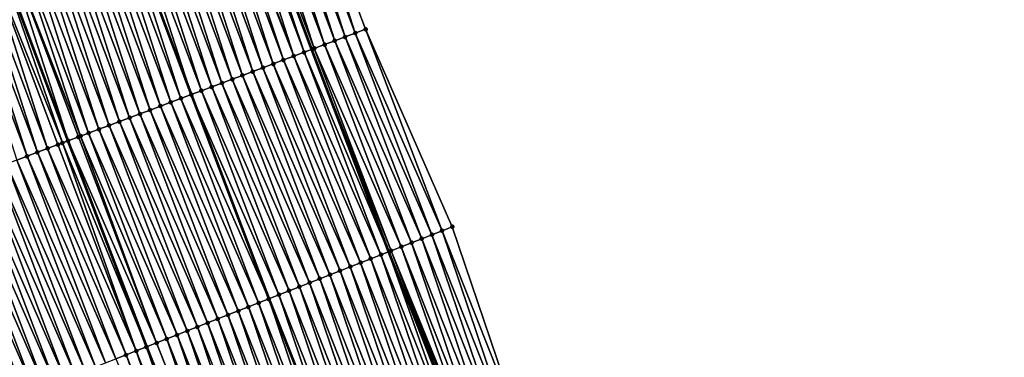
# Model space of a CAD drawing. Header units: feet. Extents: x 2007189 to 2022806, y 818621 to 837694.
# Tile 218 of 256: x 2011756 to 2011845, y 826183 to 826214. Entities that reach past the tile are written whole.
import ezdxf

# ---------------------------------------------------------------- set-up
doc = ezdxf.new("R2010")
doc.units = ezdxf.units.FT
doc.header["$MEASUREMENT"] = 0
for name, color, linetype, lineweight in [('EP_Travel Lane', 172, 'Continuous', 53), ('Road Shots', 141, 'Continuous', 100), ('Road X-Section', 40, 'Continuous', 13), ('STRIPING', 60, 'Continuous', 53)]:
    doc.layers.add(name, color=color, linetype=linetype, lineweight=lineweight)
doc.layers.add('I-77-MM17-21_SB-Surface-Border', color=7, linetype='Continuous')
doc.layers.add('I-77-MM17-21_SB-Surface-TIN', color=7, linetype='Continuous')

msp = doc.modelspace()

# ---------------------------------------------------------------- linework, layer by layer
at = {"layer": 'EP_Travel Lane'}
msp.add_polyline3d([(2011747.365312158, 826304.9153544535, 317.6352601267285), (2011754.247259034, 826286.1384855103, 317.8962352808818), (2011761.116086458, 826267.4821536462, 318.1906553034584), (2011768.157954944, 826248.7645005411, 318.4387649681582), (2011775.199852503, 826230.0467701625, 318.680276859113), (2011782.241822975, 826211.3288459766, 318.90525625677), (2011789.254529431, 826192.8294700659, 319.1720778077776), (2011796.585053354, 826174.2231449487, 319.4338010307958), (2011803.915675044, 826155.616571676, 319.6734376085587), (2011811.246282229, 826137.0100352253, 319.9163461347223), (2011818.542384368, 826118.6530297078, 320.1488888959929), (2011826.204562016, 826100.1811819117, 320.4384765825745), (2011833.866957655, 826081.7088085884, 320.6816221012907), (2011841.5295014, 826063.2360782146, 320.8932239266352)], dxfattribs=at)
at = {"layer": 'I-77-MM17-21_SB-Surface-Border', "color": 3, "linetype": 'Continuous', "lineweight": -3}
msp.add_polyline3d([(2011752.307443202, 826306.72334506, 317.3835196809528), (2011758.250242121, 826287.6029624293, 317.696593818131), (2011765.106753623, 826268.980870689, 317.993872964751), (2011773.084787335, 826250.6147779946, 318.1942075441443), (2011780.126718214, 826231.8969586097, 318.4281307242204), (2011787.168615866, 826213.1792275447, 318.6695895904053), (2011795.08543653, 826195.1235135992, 318.8768859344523), (2011801.487086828, 826176.1517281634, 319.1844627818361), (2011808.819355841, 826157.5459335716, 319.434079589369), (2011816.151687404, 826138.9399802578, 319.6695584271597), (2011822.483669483, 826120.2853746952, 319.9594879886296), (2011830.145944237, 826101.8132924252, 320.2283569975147), (2011837.808323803, 826083.3409574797, 320.4748987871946), (2011845.470799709, 826064.8683902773, 320.7009294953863)], dxfattribs=at)
at = {"layer": 'I-77-MM17-21_SB-Surface-TIN', "color": 128, "linetype": 'Continuous', "lineweight": -3}
for points in [[(2011786.232437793, 826212.8277008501, 318.7202471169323), (2011780.126718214, 826231.8969586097, 318.4281307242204), (2011779.190508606, 826231.5455157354, 318.4859388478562)], [(2011786.232437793, 826212.8277008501, 318.7202471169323), (2011787.168615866, 826213.1792275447, 318.6695895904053), (2011780.126718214, 826231.8969586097, 318.4281307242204)], [(2011783.423986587, 826211.7729001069, 318.8533956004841), (2011777.318164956, 826230.8424291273, 318.5844200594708), (2011776.382017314, 826230.4908215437, 318.6281770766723)], [(2011784.360103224, 826212.1245901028, 318.8166690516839), (2011778.254312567, 826231.1940367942, 318.5406701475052), (2011777.318164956, 826230.8424291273, 318.5844200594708)], [(2011783.423986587, 826211.7729001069, 318.8533956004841), (2011784.360103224, 826212.1245901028, 318.8166690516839), (2011777.318164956, 826230.8424291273, 318.5844200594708)], [(2011785.296261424, 826212.4761696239, 318.7705180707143), (2011779.190508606, 826231.5455157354, 318.4859388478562), (2011778.254312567, 826231.1940367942, 318.5406701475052)], [(2011784.360103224, 826212.1245901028, 318.8166690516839), (2011785.296261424, 826212.4761696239, 318.7705180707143), (2011778.254312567, 826231.1940367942, 318.5406701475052)], [(2011785.296261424, 826212.4761696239, 318.7705180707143), (2011786.232437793, 826212.8277008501, 318.7202471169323), (2011779.190508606, 826231.5455157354, 318.4859388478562)], [(2011781.55169787, 826211.0696674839, 318.9394205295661), (2011775.199852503, 826230.0467701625, 318.680276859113), (2011774.509737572, 826229.7875650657, 318.7121669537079)], [(2011775.445883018, 826230.1391784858, 318.6689078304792), (2011775.199852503, 826230.0467701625, 318.680276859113), (2011782.241822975, 826211.3288459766, 318.90525625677)], [(2011781.55169787, 826211.0696674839, 318.9394205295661), (2011782.241822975, 826211.3288459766, 318.90525625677), (2011775.199852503, 826230.0467701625, 318.680276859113)], [(2011782.487856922, 826211.421244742, 318.8930764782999), (2011776.382017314, 826230.4908215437, 318.6281770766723), (2011775.445883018, 826230.1391784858, 318.6689078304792)], [(2011782.487856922, 826211.421244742, 318.8930764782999), (2011775.445883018, 826230.1391784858, 318.6689078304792), (2011782.241822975, 826211.3288459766, 318.90525625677)], [(2011782.487856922, 826211.421244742, 318.8930764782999), (2011783.423986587, 826211.7729001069, 318.8533956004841), (2011776.382017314, 826230.4908215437, 318.6281770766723)], [(2011778.7432846, 826210.0147659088, 319.0639672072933), (2011772.637457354, 826229.0843098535, 318.7962648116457), (2011771.701354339, 826228.7325836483, 318.8299024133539)], [(2011779.679404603, 826210.3664469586, 319.026477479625), (2011773.366312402, 826229.3581413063, 318.768240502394), (2011772.637457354, 826229.0843098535, 318.7962648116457)], [(2011778.7432846, 826210.0147659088, 319.0639672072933), (2011779.679404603, 826210.3664469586, 319.026477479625), (2011772.637457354, 826229.0843098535, 318.7962648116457)], [(2011780.615519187, 826210.7181424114, 318.9902164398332), (2011773.57357295, 826229.436002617, 318.759774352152), (2011773.366312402, 826229.3581413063, 318.768240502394)], [(2011779.679404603, 826210.3664469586, 319.026477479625), (2011780.615519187, 826210.7181424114, 318.9902164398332), (2011773.366312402, 826229.3581413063, 318.768240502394)], [(2011780.615519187, 826210.7181424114, 318.9902164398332), (2011774.509737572, 826229.7875650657, 318.7121669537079), (2011773.57357295, 826229.436002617, 318.759774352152)], [(2011780.615519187, 826210.7181424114, 318.9902164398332), (2011781.55169787, 826211.0696674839, 318.9394205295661), (2011774.509737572, 826229.7875650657, 318.7121669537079)], [(2011776.871047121, 826209.311397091, 319.1383735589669), (2011770.76525049, 826228.3808596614, 318.8637292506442), (2011769.82914134, 826228.0291497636, 318.898758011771)], [(2011777.807173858, 826209.6630602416, 319.0993568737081), (2011771.701354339, 826228.7325836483, 318.8299024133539), (2011770.76525049, 826228.3808596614, 318.8637292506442)], [(2011776.871047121, 826209.311397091, 319.1383735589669), (2011777.807173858, 826209.6630602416, 319.0993568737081), (2011770.76525049, 826228.3808596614, 318.8637292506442)], [(2011777.807173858, 826209.6630602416, 319.0993568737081), (2011778.7432846, 826210.0147659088, 319.0639672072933), (2011771.701354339, 826228.7325836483, 318.8299024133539)], [(2011774.062708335, 826208.256297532, 319.2460305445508), (2011767.956906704, 826227.3257733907, 318.9725198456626), (2011767.020788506, 826226.9740875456, 319.0096005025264)], [(2011774.99882904, 826208.6079767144, 319.2083814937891), (2011768.893023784, 826227.67746221, 318.9356929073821), (2011767.956906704, 826227.3257733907, 318.9725198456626)], [(2011774.062708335, 826208.256297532, 319.2460305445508), (2011774.99882904, 826208.6079767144, 319.2083814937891), (2011767.956906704, 826227.3257733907, 318.9725198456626)], [(2011775.934942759, 826208.95967447, 319.1723169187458), (2011769.82914134, 826228.0291497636, 318.898758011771), (2011768.893023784, 826227.67746221, 318.9356929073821)], [(2011774.99882904, 826208.6079767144, 319.2083814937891), (2011775.934942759, 826208.95967447, 319.1723169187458), (2011768.893023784, 826227.67746221, 318.9356929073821)], [(2011775.934942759, 826208.95967447, 319.1723169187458), (2011776.871047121, 826209.311397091, 319.1383735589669), (2011769.82914134, 826228.0291497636, 318.898758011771)], [(2011772.190439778, 826207.5530113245, 319.3274842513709), (2011766.084663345, 826226.6224202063, 319.0482598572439), (2011765.148540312, 826226.270747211, 319.0864366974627)], [(2011773.126576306, 826207.9046484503, 319.2862474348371), (2011767.020788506, 826226.9740875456, 319.0096005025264), (2011766.084663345, 826226.6224202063, 319.0482598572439)], [(2011772.190439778, 826207.5530113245, 319.3274842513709), (2011773.126576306, 826207.9046484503, 319.2862474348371), (2011766.084663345, 826226.6224202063, 319.0482598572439)], [(2011773.126576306, 826207.9046484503, 319.2862474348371), (2011774.062708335, 826208.256297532, 319.2460305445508), (2011767.020788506, 826226.9740875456, 319.0096005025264)], [(2011769.382161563, 826206.4977507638, 319.4214064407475), (2011763.276347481, 826225.5672597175, 319.1507190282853), (2011762.340258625, 826225.215495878, 319.1811460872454)], [(2011770.31823987, 826206.8495426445, 319.3933715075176), (2011764.212430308, 826225.9190328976, 319.121159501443), (2011763.276347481, 826225.5672597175, 319.1507190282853)], [(2011769.382161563, 826206.4977507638, 319.4214064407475), (2011770.31823987, 826206.8495426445, 319.3933715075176), (2011763.276347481, 826225.5672597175, 319.1507190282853)], [(2011765.148540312, 826226.270747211, 319.0864366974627), (2011764.212430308, 826225.9190328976, 319.121159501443), (2011771.254326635, 826207.201305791, 319.3629514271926)], [(2011770.31823987, 826206.8495426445, 319.3933715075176), (2011771.254326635, 826207.201305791, 319.3629514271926), (2011764.212430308, 826225.9190328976, 319.121159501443)], [(2011772.190439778, 826207.5530113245, 319.3274842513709), (2011765.148540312, 826226.270747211, 319.0864366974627), (2011771.254326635, 826207.201305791, 319.3629514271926)], [(2011767.509926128, 826205.7943765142, 319.4953494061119), (2011761.404146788, 826224.8637931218, 319.2167840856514), (2011760.468042, 826224.5120716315, 319.2508239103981)], [(2011768.446050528, 826206.1460458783, 319.4568627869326), (2011762.340258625, 826225.215495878, 319.1811460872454), (2011761.404146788, 826224.8637931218, 319.2167840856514)], [(2011767.509926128, 826205.7943765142, 319.4953494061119), (2011768.446050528, 826206.1460458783, 319.4568627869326), (2011761.404146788, 826224.8637931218, 319.2167840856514)], [(2011768.446050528, 826206.1460458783, 319.4568627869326), (2011769.382161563, 826206.4977507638, 319.4214064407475), (2011762.340258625, 826225.215495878, 319.1811460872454)], [(2011764.701520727, 826204.7394540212, 319.6181116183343), (2011758.595786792, 826223.808749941, 319.3292506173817), (2011757.659664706, 826223.4570744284, 319.3672127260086)], [(2011765.637648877, 826205.091113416, 319.5787745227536), (2011759.531924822, 826224.1603830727, 319.2876730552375), (2011758.595786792, 826223.808749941, 319.3292506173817)], [(2011764.701520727, 826204.7394540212, 319.6181116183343), (2011765.637648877, 826205.091113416, 319.5787745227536), (2011758.595786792, 826223.808749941, 319.3292506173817)], [(2011766.57378171, 826205.442760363, 319.5383755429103), (2011760.468042, 826224.5120716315, 319.2508239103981), (2011759.531924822, 826224.1603830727, 319.2876730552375)], [(2011765.637648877, 826205.091113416, 319.5787745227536), (2011766.57378171, 826205.442760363, 319.5383755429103), (2011759.531924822, 826224.1603830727, 319.2876730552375)], [(2011766.57378171, 826205.442760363, 319.5383755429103), (2011767.509926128, 826205.7943765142, 319.4953494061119), (2011760.468042, 826224.5120716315, 319.2508239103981)], [(2011761.893136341, 826203.6844756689, 319.7361085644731), (2011755.787427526, 826222.7537048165, 319.441551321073), (2011754.851306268, 826222.4020271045, 319.4793257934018)], [(2011762.829261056, 826204.0361441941, 319.6975503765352), (2011756.723554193, 826223.1053681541, 319.4025505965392), (2011755.787427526, 826222.7537048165, 319.441551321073)], [(2011761.893136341, 826203.6844756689, 319.7361085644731), (2011762.829261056, 826204.0361441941, 319.6975503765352), (2011755.787427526, 826222.7537048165, 319.441551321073)], [(2011763.765394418, 826204.3877897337, 319.6570313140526), (2011757.659664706, 826223.4570744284, 319.3672127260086), (2011756.723554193, 826223.1053681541, 319.4025505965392)], [(2011762.829261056, 826204.0361441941, 319.6975503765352), (2011763.765394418, 826204.3877897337, 319.6570313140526), (2011756.723554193, 826223.1053681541, 319.4025505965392)], [(2011763.765394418, 826204.3877897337, 319.6570313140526), (2011764.701520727, 826204.7394540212, 319.6181116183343), (2011757.659664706, 826223.4570744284, 319.3672127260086)], [(2011760.020956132, 826202.9809546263, 319.7975288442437), (2011753.91521548, 826222.0502683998, 319.5101909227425), (2011752.979114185, 826221.6985376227, 319.5434385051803)], [(2011761.156308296, 826203.4076031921, 319.7610344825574), (2011754.851306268, 826222.4020271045, 319.4793257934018), (2011753.91521548, 826222.0502683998, 319.5101909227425)], [(2011760.020956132, 826202.9809546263, 319.7975288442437), (2011760.95704693, 826203.3327133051, 319.7666615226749), (2011753.91521548, 826222.0502683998, 319.5101909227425)], [(2011760.95704693, 826203.3327133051, 319.7666615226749), (2011761.156308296, 826203.4076031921, 319.7610344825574), (2011753.91521548, 826222.0502683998, 319.5101909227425)], [(2011761.156308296, 826203.4076031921, 319.7610344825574), (2011761.893136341, 826203.6844756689, 319.7361085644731), (2011754.851306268, 826222.4020271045, 319.4793257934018)], [(2011757.212595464, 826201.9259132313, 319.9101477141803), (2011751.106842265, 826220.9952603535, 319.6256547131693), (2011750.170748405, 826220.6435098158, 319.6572165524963)], [(2011758.148684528, 826202.2776765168, 319.8796733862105), (2011752.042973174, 826221.3469124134, 319.5856918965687), (2011751.106842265, 826220.9952603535, 319.6256547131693)], [(2011757.212595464, 826201.9259132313, 319.9101477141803), (2011758.148684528, 826202.2776765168, 319.8796733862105), (2011751.106842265, 826220.9952603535, 319.6256547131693)], [(2011759.501362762, 826202.7857968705, 319.82153576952), (2011752.967848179, 826221.6943059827, 319.5439470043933), (2011752.042973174, 826221.3469124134, 319.5856918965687)], [(2011758.148684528, 826202.2776765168, 319.8796733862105), (2011759.084800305, 826202.6293687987, 319.8431418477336), (2011752.042973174, 826221.3469124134, 319.5856918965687)], [(2011759.084800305, 826202.6293687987, 319.8431418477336), (2011759.501362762, 826202.7857968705, 319.82153576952), (2011752.042973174, 826221.3469124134, 319.5856918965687)], [(2011752.979114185, 826221.6985376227, 319.5434385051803), (2011752.967848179, 826221.6943059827, 319.5439470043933), (2011760.009690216, 826202.9767231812, 319.7980493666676)], [(2011759.501362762, 826202.7857968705, 319.82153576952), (2011760.009690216, 826202.9767231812, 319.7980493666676), (2011752.967848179, 826221.6943059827, 319.5439470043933)], [(2011760.020956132, 826202.9809546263, 319.7975288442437), (2011752.979114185, 826221.6985376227, 319.5434385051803), (2011760.009690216, 826202.9767231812, 319.7980493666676)], [(2011756.276489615, 826201.5741945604, 319.944428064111), (2011750.170748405, 826220.6435098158, 319.6572165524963), (2011749.234647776, 826220.2917772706, 319.6903132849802)], [(2011755.340371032, 826201.2225097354, 319.9815957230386), (2011756.276489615, 826201.5741945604, 319.944428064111), (2011749.234647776, 826220.2917772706, 319.6903132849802)], [(2011756.276489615, 826201.5741945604, 319.944428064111), (2011757.212595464, 826201.9259132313, 319.9101477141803), (2011750.170748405, 826220.6435098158, 319.6572165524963)], [(2011794.154854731, 826194.7574290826, 318.9265125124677), (2011787.168615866, 826213.1792275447, 318.6695895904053), (2011786.232437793, 826212.8277008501, 318.7202471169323)], [(2011794.154854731, 826194.7574290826, 318.9265125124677), (2011795.08543653, 826195.1235135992, 318.8768859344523), (2011787.168615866, 826213.1792275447, 318.6695895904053)], [(2011791.363138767, 826193.6591008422, 319.0687430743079), (2011784.360103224, 826212.1245901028, 318.8166690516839), (2011783.423986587, 826211.7729001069, 318.8533956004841)], [(2011792.293704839, 826194.0252252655, 319.0226690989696), (2011785.296261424, 826212.4761696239, 318.7705180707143), (2011784.360103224, 826212.1245901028, 318.8166690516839)], [(2011791.363138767, 826193.6591008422, 319.0687430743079), (2011792.293704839, 826194.0252252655, 319.0226690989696), (2011784.360103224, 826212.1245901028, 318.8166690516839)], [(2011793.224283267, 826194.3913183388, 318.9738042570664), (2011786.232437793, 826212.8277008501, 318.7202471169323), (2011785.296261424, 826212.4761696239, 318.7705180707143)], [(2011792.293704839, 826194.0252252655, 319.0226690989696), (2011793.224283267, 826194.3913183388, 318.9738042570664), (2011785.296261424, 826212.4761696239, 318.7705180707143)], [(2011793.224283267, 826194.3913183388, 318.9738042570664), (2011794.154854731, 826194.7574290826, 318.9265125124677), (2011786.232437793, 826212.8277008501, 318.7202471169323)], [(2011788.571436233, 826192.5607385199, 319.2079395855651), (2011781.55169787, 826211.0696674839, 318.9394205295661), (2011780.615519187, 826210.7181424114, 318.9902164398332)], [(2011781.55169787, 826211.0696674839, 318.9394205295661), (2011789.254529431, 826192.8294700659, 319.1720778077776), (2011782.241822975, 826211.3288459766, 318.90525625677)], [(2011788.571436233, 826192.5607385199, 319.2079395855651), (2011789.254529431, 826192.8294700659, 319.1720778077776), (2011781.55169787, 826211.0696674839, 318.9394205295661)], [(2011789.502014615, 826192.926831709, 319.1590850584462), (2011782.487856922, 826211.421244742, 318.8930764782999), (2011782.241822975, 826211.3288459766, 318.90525625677)], [(2011789.502014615, 826192.926831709, 319.1590850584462), (2011782.241822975, 826211.3288459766, 318.90525625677), (2011789.254529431, 826192.8294700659, 319.1720778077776)], [(2011790.432602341, 826193.2929011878, 319.1081197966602), (2011783.423986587, 826211.7729001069, 318.8533956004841), (2011782.487856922, 826211.421244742, 318.8930764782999)], [(2011789.502014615, 826192.926831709, 319.1590850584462), (2011790.432602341, 826193.2929011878, 319.1081197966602), (2011782.487856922, 826211.421244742, 318.8930764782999)], [(2011790.432602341, 826193.2929011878, 319.1081197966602), (2011791.363138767, 826193.6591008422, 319.0687430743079), (2011783.423986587, 826211.7729001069, 318.8533956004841)], [(2011786.710374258, 826191.8283116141, 319.284236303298), (2011779.679404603, 826210.3664469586, 319.026477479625), (2011778.7432846, 826210.0147659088, 319.0639672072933)], [(2011787.640881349, 826192.1945857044, 319.2514860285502), (2011780.615519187, 826210.7181424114, 318.9902164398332), (2011779.679404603, 826210.3664469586, 319.026477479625)], [(2011786.710374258, 826191.8283116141, 319.284236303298), (2011787.640881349, 826192.1945857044, 319.2514860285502), (2011779.679404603, 826210.3664469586, 319.026477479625)], [(2011787.640881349, 826192.1945857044, 319.2514860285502), (2011788.571436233, 826192.5607385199, 319.2079395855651), (2011780.615519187, 826210.7181424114, 318.9902164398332)], [(2011783.918795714, 826190.729634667, 319.3954241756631), (2011776.871047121, 826209.311397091, 319.1383735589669), (2011775.934942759, 826208.95967447, 319.1723169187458)], [(2011784.849326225, 826191.0958493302, 319.3573835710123), (2011777.807173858, 826209.6630602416, 319.0993568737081), (2011776.871047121, 826209.311397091, 319.1383735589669)], [(2011783.918795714, 826190.729634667, 319.3954241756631), (2011784.849326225, 826191.0958493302, 319.3573835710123), (2011776.871047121, 826209.311397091, 319.1383735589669)], [(2011785.779857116, 826191.4620630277, 319.3192569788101), (2011778.7432846, 826210.0147659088, 319.0639672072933), (2011777.807173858, 826209.6630602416, 319.0993568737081)], [(2011784.849326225, 826191.0958493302, 319.3573835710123), (2011785.779857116, 826191.4620630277, 319.3192569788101), (2011777.807173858, 826209.6630602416, 319.0993568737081)], [(2011785.779857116, 826191.4620630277, 319.3192569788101), (2011786.710374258, 826191.8283116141, 319.284236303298), (2011778.7432846, 826210.0147659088, 319.0639672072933)], [(2011782.057754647, 826189.9971547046, 319.4669976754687), (2011774.99882904, 826208.6079767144, 319.2083814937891), (2011774.062708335, 826208.256297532, 319.2460305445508)], [(2011782.988270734, 826190.3634059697, 319.4322154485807), (2011775.934942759, 826208.95967447, 319.1723169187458), (2011774.99882904, 826208.6079767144, 319.2083814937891)], [(2011782.057754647, 826189.9971547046, 319.4669976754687), (2011782.988270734, 826190.3634059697, 319.4322154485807), (2011774.99882904, 826208.6079767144, 319.2083814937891)], [(2011782.988270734, 826190.3634059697, 319.4322154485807), (2011783.918795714, 826190.729634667, 319.3954241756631), (2011775.934942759, 826208.95967447, 319.1723169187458)], [(2011779.266152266, 826188.8985382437, 319.5835701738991), (2011772.190439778, 826207.5530113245, 319.3274842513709), (2011771.254326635, 826207.201305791, 319.3629514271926)], [(2011780.196686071, 826189.2647445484, 319.5447854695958), (2011773.126576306, 826207.9046484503, 319.2862474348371), (2011772.190439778, 826207.5530113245, 319.3274842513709)], [(2011779.266152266, 826188.8985382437, 319.5835701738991), (2011780.196686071, 826189.2647445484, 319.5447854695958), (2011772.190439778, 826207.5530113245, 319.3274842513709)], [(2011781.127226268, 826189.6309346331, 319.5045568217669), (2011774.062708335, 826208.256297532, 319.2460305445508), (2011773.126576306, 826207.9046484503, 319.2862474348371)], [(2011780.196686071, 826189.2647445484, 319.5447854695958), (2011781.127226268, 826189.6309346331, 319.5045568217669), (2011773.126576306, 826207.9046484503, 319.2862474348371)], [(2011781.127226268, 826189.6309346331, 319.5045568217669), (2011782.057754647, 826189.9971547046, 319.4669976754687), (2011774.062708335, 826208.256297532, 319.2460305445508)], [(2011777.405155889, 826188.1659448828, 319.6450486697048), (2011770.31823987, 826206.8495426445, 319.3933715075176), (2011769.382161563, 826206.4977507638, 319.4214064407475)], [(2011770.31823987, 826206.8495426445, 319.3933715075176), (2011778.335650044, 826188.5322446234, 319.6146677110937), (2011771.254326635, 826207.201305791, 319.3629514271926)], [(2011777.405155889, 826188.1659448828, 319.6450486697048), (2011778.335650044, 826188.5322446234, 319.6146677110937), (2011770.31823987, 826206.8495426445, 319.3933715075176)], [(2011779.266152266, 826188.8985382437, 319.5835701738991), (2011771.254326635, 826207.201305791, 319.3629514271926), (2011778.335650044, 826188.5322446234, 319.6146677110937)], [(2011774.613593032, 826187.0672281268, 319.7526926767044), (2011767.509926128, 826205.7943765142, 319.4953494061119), (2011766.57378171, 826205.442760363, 319.5383755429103)], [(2011775.544120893, 826187.4334495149, 319.7152507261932), (2011768.446050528, 826206.1460458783, 319.4568627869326), (2011767.509926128, 826205.7943765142, 319.4953494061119)], [(2011774.613593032, 826187.0672281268, 319.7526926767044), (2011775.544120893, 826187.4334495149, 319.7152507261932), (2011767.509926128, 826205.7943765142, 319.4953494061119)], [(2011776.474648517, 826187.7996715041, 319.6778622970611), (2011769.382161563, 826206.4977507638, 319.4214064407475), (2011768.446050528, 826206.1460458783, 319.4568627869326)], [(2011775.544120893, 826187.4334495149, 319.7152507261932), (2011776.474648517, 826187.7996715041, 319.6778622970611), (2011768.446050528, 826206.1460458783, 319.4568627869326)], [(2011776.474648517, 826187.7996715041, 319.6778622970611), (2011777.405155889, 826188.1659448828, 319.6450486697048), (2011769.382161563, 826206.4977507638, 319.4214064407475)], [(2011772.752496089, 826186.3348899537, 319.836888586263), (2011765.637648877, 826205.091113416, 319.5787745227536), (2011764.701520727, 826204.7394540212, 319.6181116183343)], [(2011773.683047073, 826186.7010526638, 319.7942229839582), (2011766.57378171, 826205.442760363, 319.5383755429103), (2011765.637648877, 826205.091113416, 319.5787745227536)], [(2011772.752496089, 826186.3348899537, 319.836888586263), (2011773.683047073, 826186.7010526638, 319.7942229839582), (2011765.637648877, 826205.091113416, 319.5787745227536)], [(2011773.683047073, 826186.7010526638, 319.7942229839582), (2011774.613593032, 826187.0672281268, 319.7526926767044), (2011766.57378171, 826205.442760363, 319.5383755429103)], [(2011769.960915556, 826185.2362180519, 319.9485256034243), (2011762.829261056, 826204.0361441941, 319.6975503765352), (2011761.893136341, 826203.6844756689, 319.7361085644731)], [(2011770.891438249, 826185.6024525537, 319.9122510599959), (2011763.765394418, 826204.3877897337, 319.6570313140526), (2011762.829261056, 826204.0361441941, 319.6975503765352)], [(2011769.960915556, 826185.2362180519, 319.9485256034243), (2011770.891438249, 826185.6024525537, 319.9122510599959), (2011762.829261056, 826204.0361441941, 319.6975503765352)], [(2011771.821966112, 826185.9686739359, 319.8748085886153), (2011764.701520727, 826204.7394540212, 319.6181116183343), (2011763.765394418, 826204.3877897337, 319.6570313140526)], [(2011770.891438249, 826185.6024525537, 319.9122510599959), (2011771.821966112, 826185.9686739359, 319.8748085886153), (2011763.765394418, 826204.3877897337, 319.6570313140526)], [(2011771.821966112, 826185.9686739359, 319.8748085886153), (2011772.752496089, 826186.3348899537, 319.836888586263), (2011764.701520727, 826204.7394540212, 319.6181116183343)], [(2011768.099851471, 826184.5037965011, 320.0252990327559), (2011760.95704693, 826203.3327133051, 319.7666615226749), (2011760.020956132, 826202.9809546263, 319.7975288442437)], [(2011768.099851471, 826184.5037965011, 320.0252990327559), (2011761.156308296, 826203.4076031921, 319.7610344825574), (2011760.95704693, 826203.3327133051, 319.7666615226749)], [(2011769.030369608, 826184.8700425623, 319.9900535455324), (2011761.893136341, 826203.6844756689, 319.7361085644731), (2011761.156308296, 826203.4076031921, 319.7610344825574)], [(2011768.099851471, 826184.5037965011, 320.0252990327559), (2011769.030369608, 826184.8700425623, 319.9900535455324), (2011761.156308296, 826203.4076031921, 319.7610344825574)], [(2011769.030369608, 826184.8700425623, 319.9900535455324), (2011769.960915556, 826185.2362180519, 319.9485256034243), (2011761.893136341, 826203.6844756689, 319.7361085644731)], [(2011765.30829792, 826183.4050561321, 320.1308409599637), (2011758.148684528, 826202.2776765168, 319.8796733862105), (2011757.212595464, 826201.9259132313, 319.9101477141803)], [(2011766.238808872, 826183.7713204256, 320.0972185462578), (2011759.084800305, 826202.6293687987, 319.8431418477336), (2011758.148684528, 826202.2776765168, 319.8796733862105)], [(2011765.30829792, 826183.4050561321, 320.1308409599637), (2011766.238808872, 826183.7713204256, 320.0972185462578), (2011758.148684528, 826202.2776765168, 319.8796733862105)], [(2011766.238808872, 826183.7713204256, 320.0972185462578), (2011759.501362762, 826202.7857968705, 319.82153576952), (2011759.084800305, 826202.6293687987, 319.8431418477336)], [(2011759.501362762, 826202.7857968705, 319.82153576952), (2011767.16117504, 826184.1342989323, 320.057736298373), (2011760.009690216, 826202.9767231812, 319.7980493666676)], [(2011766.238808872, 826183.7713204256, 320.0972185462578), (2011767.16117504, 826184.1342989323, 320.057736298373), (2011759.501362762, 826202.7857968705, 319.82153576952)], [(2011767.169347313, 826184.1375149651, 320.0573864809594), (2011760.020956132, 826202.9809546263, 319.7975288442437), (2011760.009690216, 826202.9767231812, 319.7980493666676)], [(2011767.169347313, 826184.1375149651, 320.0573864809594), (2011760.009690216, 826202.9767231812, 319.7980493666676), (2011767.16117504, 826184.1342989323, 320.057736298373)], [(2011767.169347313, 826184.1375149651, 320.0573864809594), (2011768.099851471, 826184.5037965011, 320.0252990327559), (2011760.020956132, 826202.9809546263, 319.7975288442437)], [(2011762.516779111, 826182.3062276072, 320.228535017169), (2011755.340371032, 826201.2225097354, 319.9815957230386), (2011754.404236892, 826200.870866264, 320.0222912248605)], [(2011763.447294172, 826182.6724814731, 320.1939843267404), (2011756.276489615, 826201.5741945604, 319.944428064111), (2011755.340371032, 826201.2225097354, 319.9815957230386)], [(2011762.516779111, 826182.3062276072, 320.228535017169), (2011763.447294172, 826182.6724814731, 320.1939843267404), (2011755.340371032, 826201.2225097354, 319.9815957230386)], [(2011764.377801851, 826183.0387540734, 320.1611014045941), (2011757.212595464, 826201.9259132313, 319.9101477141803), (2011756.276489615, 826201.5741945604, 319.944428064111)], [(2011763.447294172, 826182.6724814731, 320.1939843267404), (2011764.377801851, 826183.0387540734, 320.1611014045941), (2011756.276489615, 826201.5741945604, 319.944428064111)], [(2011764.377801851, 826183.0387540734, 320.1611014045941), (2011765.30829792, 826183.4050561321, 320.1308409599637), (2011757.212595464, 826201.9259132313, 319.9101477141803)], [(2011760.655700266, 826181.5738435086, 320.3086425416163), (2011753.468097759, 826200.5192360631, 320.0641187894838), (2011752.531955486, 826200.1676142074, 320.1066582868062)], [(2011761.586242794, 826181.940027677, 320.2678871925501), (2011754.404236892, 826200.870866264, 320.0222912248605), (2011753.468097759, 826200.5192360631, 320.0641187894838)], [(2011760.655700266, 826181.5738435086, 320.3086425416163), (2011761.586242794, 826181.940027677, 320.2678871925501), (2011753.468097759, 826200.5192360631, 320.0641187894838)], [(2011761.586242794, 826181.940027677, 320.2678871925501), (2011762.516779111, 826182.3062276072, 320.228535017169), (2011754.404236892, 826200.870866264, 320.0222912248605)], [(2011757.864078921, 826180.4752751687, 320.4294988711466), (2011750.659678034, 826199.4643516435, 320.1901289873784), (2011749.723526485, 826199.1127544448, 320.2347719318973)], [(2011758.794621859, 826180.8414582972, 320.3886509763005), (2011751.595816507, 826199.8159835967, 320.1484509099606), (2011750.659678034, 826199.4643516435, 320.1901289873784)], [(2011757.864078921, 826180.4752751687, 320.4294988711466), (2011758.794621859, 826180.8414582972, 320.3886509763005), (2011750.659678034, 826199.4643516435, 320.1901289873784)], [(2011759.725157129, 826181.2076608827, 320.3495351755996), (2011752.531955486, 826200.1676142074, 320.1066582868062), (2011751.595816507, 826199.8159835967, 320.1484509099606)], [(2011758.794621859, 826180.8414582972, 320.3886509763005), (2011759.725157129, 826181.2076608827, 320.3495351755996), (2011751.595816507, 826199.8159835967, 320.1484509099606)], [(2011759.725157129, 826181.2076608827, 320.3495351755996), (2011760.655700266, 826181.5738435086, 320.3086425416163), (2011752.531955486, 826200.1676142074, 320.1066582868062)], [(2011756.002980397, 826179.7429410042, 320.5140516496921), (2011748.78737059, 826198.7611687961, 320.280400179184), (2011748.087054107, 826198.4981579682, 320.3147003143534)], [(2011756.002980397, 826179.7429410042, 320.5140516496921), (2011748.087054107, 826198.4981579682, 320.3147003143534), (2011755.326798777, 826179.4768711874, 320.5451343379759)], [(2011756.933530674, 826180.1091055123, 320.471546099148), (2011749.723526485, 826199.1127544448, 320.2347719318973), (2011748.78737059, 826198.7611687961, 320.280400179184)], [(2011756.002980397, 826179.7429410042, 320.5140516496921), (2011756.933530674, 826180.1091055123, 320.471546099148), (2011748.78737059, 826198.7611687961, 320.280400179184)], [(2011756.933530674, 826180.1091055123, 320.471546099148), (2011757.864078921, 826180.4752751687, 320.4294988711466), (2011749.723526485, 826199.1127544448, 320.2347719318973)], [(2011801.487086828, 826176.1517281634, 319.1844627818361), (2011795.08543653, 826195.1235135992, 318.8768859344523), (2011794.154854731, 826194.7574290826, 318.9265125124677)], [(2011798.695338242, 826175.0534827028, 319.3340623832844), (2011792.293704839, 826194.0252252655, 319.0226690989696), (2011791.363138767, 826193.6591008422, 319.0687430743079)], [(2011799.625916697, 826175.4195757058, 319.2851913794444), (2011793.224283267, 826194.3913183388, 318.9738042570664), (2011792.293704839, 826194.0252252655, 319.0226690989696)], [(2011798.695338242, 826175.0534827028, 319.3340623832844), (2011799.625916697, 826175.4195757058, 319.2851913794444), (2011792.293704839, 826194.0252252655, 319.0226690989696)], [(2011800.556508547, 826175.7856347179, 319.2332944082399), (2011794.154854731, 826194.7574290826, 318.9265125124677), (2011793.224283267, 826194.3913183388, 318.9738042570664)], [(2011799.625916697, 826175.4195757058, 319.2851913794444), (2011800.556508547, 826175.7856347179, 319.2332944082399), (2011793.224283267, 826194.3913183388, 318.9738042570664)], [(2011800.556508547, 826175.7856347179, 319.2332944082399), (2011801.487086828, 826176.1517281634, 319.1844627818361), (2011794.154854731, 826194.7574290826, 318.9265125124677)], [(2011797.04507576, 826174.4042303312, 319.41818509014), (2011790.432602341, 826193.2929011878, 319.1081197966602), (2011789.502014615, 826192.926831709, 319.1590850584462)], [(2011797.764793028, 826174.687305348, 319.3754242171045), (2011791.363138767, 826193.6591008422, 319.0687430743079), (2011790.432602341, 826193.2929011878, 319.1081197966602)], [(2011797.04507576, 826174.4042303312, 319.41818509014), (2011797.764793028, 826174.687305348, 319.3754242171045), (2011790.432602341, 826193.2929011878, 319.1081197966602)], [(2011797.764793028, 826174.687305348, 319.3754242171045), (2011798.695338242, 826175.0534827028, 319.3340623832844), (2011791.363138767, 826193.6591008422, 319.0687430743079)], [(2011794.973159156, 826173.5887687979, 319.4991103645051), (2011788.571436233, 826192.5607385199, 319.2079395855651), (2011787.640881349, 826192.1945857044, 319.2514860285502)], [(2011795.903695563, 826173.9549684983, 319.4597377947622), (2011789.254529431, 826192.8294700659, 319.1720778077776), (2011788.571436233, 826192.5607385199, 319.2079395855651)], [(2011794.973159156, 826173.5887687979, 319.4991103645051), (2011795.903695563, 826173.9549684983, 319.4597377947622), (2011788.571436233, 826192.5607385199, 319.2079395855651)], [(2011789.502014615, 826192.926831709, 319.1590850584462), (2011789.254529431, 826192.8294700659, 319.1720778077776), (2011796.585053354, 826174.2231449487, 319.4338010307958)], [(2011795.903695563, 826173.9549684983, 319.4597377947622), (2011796.585053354, 826174.2231449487, 319.4338010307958), (2011789.254529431, 826192.8294700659, 319.1720778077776)], [(2011796.834214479, 826174.3212125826, 319.4243163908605), (2011789.502014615, 826192.926831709, 319.1590850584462), (2011796.585053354, 826174.2231449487, 319.4338010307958)], [(2011796.834214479, 826174.3212125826, 319.4243163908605), (2011797.04507576, 826174.4042303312, 319.41818509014), (2011789.502014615, 826192.926831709, 319.1590850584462)], [(2011792.181577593, 826172.4900995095, 319.6109798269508), (2011785.779857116, 826191.4620630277, 319.3192569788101), (2011784.849326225, 826191.0958493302, 319.3573835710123)], [(2011793.11209559, 826172.8563459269, 319.5757661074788), (2011786.710374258, 826191.8283116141, 319.284236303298), (2011785.779857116, 826191.4620630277, 319.3192569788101)], [(2011792.181577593, 826172.4900995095, 319.6109798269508), (2011793.11209559, 826172.8563459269, 319.5757661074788), (2011785.779857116, 826191.4620630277, 319.3192569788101)], [(2011794.042614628, 826173.2225897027, 319.540317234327), (2011787.640881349, 826192.1945857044, 319.2514860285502), (2011786.710374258, 826191.8283116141, 319.284236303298)], [(2011793.11209559, 826172.8563459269, 319.5757661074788), (2011794.042614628, 826173.2225897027, 319.540317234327), (2011786.710374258, 826191.8283116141, 319.284236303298)], [(2011794.042614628, 826173.2225897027, 319.540317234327), (2011794.973159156, 826173.5887687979, 319.4991103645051), (2011787.640881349, 826192.1945857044, 319.2514860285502)], [(2011790.320530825, 826171.7576340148, 319.6838411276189), (2011783.918795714, 826190.729634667, 319.3954241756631), (2011782.988270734, 826190.3634059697, 319.4322154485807)], [(2011791.251056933, 826172.123859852, 319.6467952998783), (2011784.849326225, 826191.0958493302, 319.3573835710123), (2011783.918795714, 826190.729634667, 319.3954241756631)], [(2011790.320530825, 826171.7576340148, 319.6838411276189), (2011791.251056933, 826172.123859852, 319.6467952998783), (2011783.918795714, 826190.729634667, 319.3954241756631)], [(2011791.251056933, 826172.123859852, 319.6467952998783), (2011792.181577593, 826172.4900995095, 319.6109798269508), (2011784.849326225, 826191.0958493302, 319.3573835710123)], [(2011787.528964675, 826170.6589256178, 319.7922290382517), (2011781.127226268, 826189.6309346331, 319.5045568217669), (2011780.196686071, 826189.2647445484, 319.5447854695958)], [(2011788.459500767, 826171.0251261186, 319.7529277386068), (2011782.057754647, 826189.9971547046, 319.4669976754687), (2011781.127226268, 826189.6309346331, 319.5045568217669)], [(2011787.528964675, 826170.6589256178, 319.7922290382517), (2011788.459500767, 826171.0251261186, 319.7529277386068), (2011781.127226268, 826189.6309346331, 319.5045568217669)], [(2011789.390015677, 826171.3913803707, 319.7184114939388), (2011782.988270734, 826190.3634059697, 319.4322154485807), (2011782.057754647, 826189.9971547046, 319.4669976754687)], [(2011788.459500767, 826171.0251261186, 319.7529277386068), (2011789.390015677, 826171.3913803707, 319.7184114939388), (2011782.057754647, 826189.9971547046, 319.4669976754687)], [(2011789.390015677, 826171.3913803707, 319.7184114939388), (2011790.320530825, 826171.7576340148, 319.6838411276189), (2011782.988270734, 826190.3634059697, 319.4322154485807)], [(2011779.266152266, 826188.8985382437, 319.5835701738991), (2011778.335650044, 826188.5322446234, 319.6146677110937), (2011785.667908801, 826169.9264765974, 319.8666362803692)], [(2011786.598421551, 826170.2927429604, 319.833118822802), (2011780.196686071, 826189.2647445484, 319.5447854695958), (2011779.266152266, 826188.8985382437, 319.5835701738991)], [(2011786.598421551, 826170.2927429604, 319.833118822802), (2011779.266152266, 826188.8985382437, 319.5835701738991), (2011785.667908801, 826169.9264765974, 319.8666362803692)], [(2011786.598421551, 826170.2927429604, 319.833118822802), (2011787.528964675, 826170.6589256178, 319.7922290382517), (2011780.196686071, 826189.2647445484, 319.5447854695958)], [(2011782.876400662, 826168.8276276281, 319.9624307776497), (2011776.474648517, 826187.7996715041, 319.6778622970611), (2011775.544120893, 826187.4334495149, 319.7152507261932)], [(2011783.806927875, 826169.1938506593, 319.9251351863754), (2011777.405155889, 826188.1659448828, 319.6450486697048), (2011776.474648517, 826187.7996715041, 319.6778622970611)], [(2011782.876400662, 826168.8276276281, 319.9624307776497), (2011783.806927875, 826169.1938506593, 319.9251351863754), (2011776.474648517, 826187.7996715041, 319.6778622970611)], [(2011784.737432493, 826169.5601310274, 319.8929438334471), (2011778.335650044, 826188.5322446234, 319.6146677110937), (2011777.405155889, 826188.1659448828, 319.6450486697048)], [(2011783.806927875, 826169.1938506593, 319.9251351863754), (2011784.737432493, 826169.5601310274, 319.8929438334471), (2011777.405155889, 826188.1659448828, 319.6450486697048)], [(2011784.737432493, 826169.5601310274, 319.8929438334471), (2011785.667908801, 826169.9264765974, 319.8666362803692), (2011778.335650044, 826188.5322446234, 319.6146677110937)], [(2011781.015351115, 826168.0951691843, 320.0359197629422), (2011774.613593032, 826187.0672281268, 319.7526926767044), (2011773.683047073, 826186.7010526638, 319.7942229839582)], [(2011781.945882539, 826168.4613815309, 319.9976729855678), (2011775.544120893, 826187.4334495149, 319.7152507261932), (2011774.613593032, 826187.0672281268, 319.7526926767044)], [(2011781.015351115, 826168.0951691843, 320.0359197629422), (2011781.945882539, 826168.4613815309, 319.9976729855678), (2011774.613593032, 826187.0672281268, 319.7526926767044)], [(2011781.945882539, 826168.4613815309, 319.9976729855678), (2011782.876400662, 826168.8276276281, 319.9624307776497), (2011775.544120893, 826187.4334495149, 319.7152507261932)], [(2011778.223730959, 826166.9965978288, 320.1565074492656), (2011771.821966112, 826185.9686739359, 319.8748085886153), (2011770.891438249, 826185.6024525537, 319.9122510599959)], [(2011779.154270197, 826167.3627903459, 320.1164954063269), (2011772.752496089, 826186.3348899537, 319.836888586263), (2011771.821966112, 826185.9686739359, 319.8748085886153)], [(2011778.223730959, 826166.9965978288, 320.1565074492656), (2011779.154270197, 826167.3627903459, 320.1164954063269), (2011771.821966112, 826185.9686739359, 319.8748085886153)], [(2011780.084805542, 826167.728992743, 320.0773629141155), (2011773.683047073, 826186.7010526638, 319.7942229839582), (2011772.752496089, 826186.3348899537, 319.836888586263)], [(2011779.154270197, 826167.3627903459, 320.1164954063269), (2011780.084805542, 826167.728992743, 320.0773629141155), (2011772.752496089, 826186.3348899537, 319.836888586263)], [(2011780.084805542, 826167.728992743, 320.0773629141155), (2011781.015351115, 826168.0951691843, 320.0359197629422), (2011773.683047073, 826186.7010526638, 319.7942229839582)], [(2011776.36266965, 826166.2641692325, 320.232653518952), (2011769.960915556, 826185.2362180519, 319.9485256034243), (2011769.030369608, 826184.8700425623, 319.9900535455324)], [(2011777.293208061, 826166.6303638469, 320.1928281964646), (2011770.891438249, 826185.6024525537, 319.9122510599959), (2011769.960915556, 826185.2362180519, 319.9485256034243)], [(2011776.36266965, 826166.2641692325, 320.232653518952), (2011777.293208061, 826166.6303638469, 320.1928281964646), (2011769.960915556, 826185.2362180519, 319.9485256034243)], [(2011777.293208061, 826166.6303638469, 320.1928281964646), (2011778.223730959, 826166.9965978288, 320.1565074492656), (2011770.891438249, 826185.6024525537, 319.9122510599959)], [(2011773.571135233, 826165.1653803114, 320.3338730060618), (2011767.16117504, 826184.1342989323, 320.057736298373), (2011766.238808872, 826183.7713204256, 320.0972185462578)], [(2011767.169347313, 826184.1375149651, 320.0573864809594), (2011767.16117504, 826184.1342989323, 320.057736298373), (2011774.495217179, 826165.5289837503, 320.2904432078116)], [(2011773.571135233, 826165.1653803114, 320.3338730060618), (2011774.495217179, 826165.5289837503, 320.2904432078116), (2011767.16117504, 826184.1342989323, 320.057736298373)], [(2011775.389931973, 826165.8812709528, 320.2668108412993), (2011768.099851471, 826184.5037965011, 320.0252990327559), (2011767.169347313, 826184.1375149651, 320.0573864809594)], [(2011774.501690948, 826165.5315310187, 320.2901389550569), (2011767.169347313, 826184.1375149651, 320.0573864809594), (2011774.495217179, 826165.5289837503, 320.2904432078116)], [(2011774.501690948, 826165.5315310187, 320.2901389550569), (2011775.389931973, 826165.8812709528, 320.2668108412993), (2011767.169347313, 826184.1375149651, 320.0573864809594)], [(2011775.432161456, 826165.8978979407, 320.2656528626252), (2011769.030369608, 826184.8700425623, 319.9900535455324), (2011768.099851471, 826184.5037965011, 320.0252990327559)], [(2011775.389931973, 826165.8812709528, 320.2668108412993), (2011775.432161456, 826165.8978979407, 320.2656528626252), (2011768.099851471, 826184.5037965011, 320.0252990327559)], [(2011775.432161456, 826165.8978979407, 320.2656528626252), (2011776.36266965, 826166.2641692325, 320.232653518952), (2011769.030369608, 826184.8700425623, 319.9900535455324)], [(2011772.126941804, 826164.5969001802, 320.3843585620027), (2011765.30829792, 826183.4050561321, 320.1308409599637), (2011764.377801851, 826183.0387540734, 320.1611014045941)], [(2011772.640608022, 826164.7991572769, 320.3711683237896), (2011766.238808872, 826183.7713204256, 320.0972185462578), (2011765.30829792, 826183.4050561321, 320.1308409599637)], [(2011772.126941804, 826164.5969001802, 320.3843585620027), (2011772.640608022, 826164.7991572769, 320.3711683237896), (2011765.30829792, 826183.4050561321, 320.1308409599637)], [(2011772.640608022, 826164.7991572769, 320.3711683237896), (2011773.571135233, 826165.1653803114, 320.3338730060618), (2011766.238808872, 826183.7713204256, 320.0972185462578)]]:
    msp.add_3dface(points, dxfattribs=at)
at = {"layer": 'Road Shots', "lineweight": 100}
for p in [(2011787.168615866, 826213.1792275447, 318.6695895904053), (2011784.360103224, 826212.1245901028, 318.8166690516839), (2011785.296261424, 826212.4761696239, 318.7705180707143), (2011786.232437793, 826212.8277008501, 318.7202471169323), (2011781.55169787, 826211.0696674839, 318.9394205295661), (2011782.487856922, 826211.421244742, 318.8930764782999), (2011783.423986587, 826211.7729001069, 318.8533956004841), (2011779.679404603, 826210.3664469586, 319.026477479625), (2011780.615519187, 826210.7181424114, 318.9902164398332), (2011776.871047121, 826209.311397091, 319.1383735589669), (2011777.807173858, 826209.6630602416, 319.0993568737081), (2011778.7432846, 826210.0147659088, 319.0639672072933), (2011774.99882904, 826208.6079767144, 319.2083814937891), (2011775.934942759, 826208.95967447, 319.1723169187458), (2011772.190439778, 826207.5530113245, 319.3274842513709), (2011773.126576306, 826207.9046484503, 319.2862474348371), (2011774.062708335, 826208.256297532, 319.2460305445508), (2011770.31823987, 826206.8495426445, 319.3933715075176), (2011771.254328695, 826207.2013065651, 319.3629513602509), (2011767.509926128, 826205.7943765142, 319.4953494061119), (2011768.446050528, 826206.1460458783, 319.4568627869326), (2011769.382161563, 826206.4977507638, 319.4214064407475), (2011765.637648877, 826205.091113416, 319.5787745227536), (2011766.57378171, 826205.442760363, 319.5383755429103), (2011762.829261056, 826204.0361441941, 319.6975503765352), (2011763.765394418, 826204.3877897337, 319.6570313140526), (2011764.701520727, 826204.7394540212, 319.6181116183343), (2011760.95704693, 826203.3327133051, 319.7666615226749), (2011761.156308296, 826203.4076031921, 319.7610344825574), (2011761.893136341, 826203.6844756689, 319.7361085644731), (2011758.148684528, 826202.2776765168, 319.8796733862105), (2011759.084800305, 826202.6293687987, 319.8431418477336), (2011759.501362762, 826202.7857968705, 319.82153576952), (2011760.020956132, 826202.9809546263, 319.7975288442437), (2011756.276489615, 826201.5741945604, 319.944428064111), (2011757.212595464, 826201.9259132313, 319.9101477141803), (2011795.08543653, 826195.1235135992, 318.8768859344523), (2011792.293704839, 826194.0252252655, 319.0226690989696), (2011793.224283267, 826194.3913183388, 318.9738042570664), (2011794.154854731, 826194.7574290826, 318.9265125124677), (2011790.432602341, 826193.2929011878, 319.1081197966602), (2011791.363138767, 826193.6591008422, 319.0687430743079), (2011788.571436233, 826192.5607385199, 319.2079395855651), (2011789.502014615, 826192.926831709, 319.1590850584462), (2011785.779857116, 826191.4620630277, 319.3192569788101), (2011786.710374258, 826191.8283116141, 319.284236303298), (2011787.640881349, 826192.1945857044, 319.2514860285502), (2011783.918795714, 826190.729634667, 319.3954241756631), (2011784.849326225, 826191.0958493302, 319.3573835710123), (2011781.127226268, 826189.6309346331, 319.5045568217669), (2011782.057754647, 826189.9971547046, 319.4669976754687), (2011782.988270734, 826190.3634059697, 319.4322154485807), (2011779.266152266, 826188.8985382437, 319.5835701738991), (2011780.196686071, 826189.2647445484, 319.5447854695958), (2011776.474648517, 826187.7996715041, 319.6778622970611), (2011777.405155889, 826188.1659448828, 319.6450486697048), (2011778.335652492, 826188.532245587, 319.614667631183), (2011774.613593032, 826187.0672281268, 319.7526926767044), (2011775.544120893, 826187.4334495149, 319.7152507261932), (2011771.821966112, 826185.9686739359, 319.8748085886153), (2011772.752496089, 826186.3348899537, 319.836888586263), (2011773.683047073, 826186.7010526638, 319.7942229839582), (2011769.960915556, 826185.2362180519, 319.9485256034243), (2011770.891438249, 826185.6024525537, 319.9122510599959), (2011767.169347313, 826184.1375149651, 320.0573864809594), (2011768.099851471, 826184.5037965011, 320.0252990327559), (2011769.030369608, 826184.8700425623, 319.9900535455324), (2011765.30829792, 826183.4050561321, 320.1308409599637), (2011766.238808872, 826183.7713204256, 320.0972185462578)]:
    msp.add_point(p, dxfattribs=at)
at = {"layer": 'Road X-Section', "extrusion": (0.3520928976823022, -0.9358812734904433, 0.01252331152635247), "elevation": -64897.47783348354, "flags": 128}
msp.add_lwpolyline([(2173868.203914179, 1131.489652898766), (2173867.203914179, 1131.540314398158), (2173866.203914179, 1131.590589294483), (2173865.203914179, 1131.636743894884), (2173864.203914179, 1131.673473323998), (2173863.203914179, 1131.713157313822), (2173862.203914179, 1131.759504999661), (2173861.203914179, 1131.810304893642), (2173860.203914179, 1131.84656877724), (2173859.203914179, 1131.884061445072), (2173858.203914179, 1131.919453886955), (2173857.203914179, 1131.958473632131), (2173856.203914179, 1131.992419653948), (2173855.203914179, 1132.02848705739), (2173854.203914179, 1132.066139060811), (2173853.203914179, 1132.106359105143), (2173852.203914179, 1132.147599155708), (2173851.203914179, 1132.183069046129), (2173850.203914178, 1132.213491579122), (2173849.203914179, 1132.241528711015), (2173848.203914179, 1132.276987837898), (2173847.203914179, 1132.315477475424), (2173846.203914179, 1132.358506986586), (2173845.203914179, 1132.398909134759), (2173844.203914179, 1132.438249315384), (2173843.203914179, 1132.477172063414), (2173842.203914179, 1132.517694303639), (2173841.203914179, 1132.55625551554), (2173840.41678405, 1132.581183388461), (2173840.203914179, 1132.586810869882), (2173839.203914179, 1132.61768061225), (2173838.648879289, 1132.64168942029), (2173838.203914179, 1132.663297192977), (2173837.203914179, 1132.699831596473), (2173836.203914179, 1132.73030831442), (2173835.203914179, 1132.764591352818), (2173834.203914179, 1132.801761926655), (2173833.203914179, 1132.842460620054), (2173832.203914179, 1132.884291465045), (2173831.203914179, 1132.926834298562), (2173830.203914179, 1132.968630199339), (2173829.203914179, 1133.010311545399), (2173828.203914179, 1133.054957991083), (2173827.203914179, 1133.100589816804), (2173826.203914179, 1133.146444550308), (2173825.979641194, 1133.155272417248), (2173825.311450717, 1133.177580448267), (2173825.203914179, 1133.180582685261), (2173824.203914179, 1133.207042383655), (2173823.203914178, 1133.232411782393), (2173822.203914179, 1133.254808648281), (2173821.203914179, 1133.272105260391), (2173820.722022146, 1133.278141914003), (2173820.722022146, 1133.278141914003)], dxfattribs=at)
at = {"layer": 'Road X-Section', "extrusion": (0.3666152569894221, -0.9302943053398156, 0.01207306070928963), "elevation": -31045.99642685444, "flags": 128}
msp.add_lwpolyline([(2174615.7394829, 693.7476473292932), (2174614.7394829, 693.7972775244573), (2174613.7394829, 693.8445727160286), (2174612.7394829, 693.8934411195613), (2174611.7394829, 693.939518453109), (2174610.7394829, 693.9788980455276), (2174609.7394829, 694.0298670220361), (2174608.7394829, 694.0787251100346), (2174607.7394829, 694.1222747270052), (2174606.7394829, 694.1550273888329), (2174605.7394829, 694.1900506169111), (2174604.7394829, 694.2281799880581), (2174603.7394829, 694.2662233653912), (2174602.7394829, 694.3030173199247), (2174601.7394829, 694.3378020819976), (2174600.7394829, 694.3753639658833), (2174599.7394829, 694.4155955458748), (2174598.7394829, 694.454383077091), (2174597.7394829, 694.4854828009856), (2174596.7394829, 694.5158660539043), (2174595.7394829, 694.5486820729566), (2174594.7394829, 694.5860732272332), (2174593.7394829, 694.6235179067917), (2174592.7394829, 694.6650512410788), (2174591.7394829, 694.7077199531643), (2174590.7394829, 694.7456427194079), (2174589.7394829, 694.7830879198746), (2174588.7394829, 694.8193651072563), (2174587.7394829, 694.860896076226), (2174586.7394829, 694.8961441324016), (2174585.7394829, 694.9282339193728), (2174584.7394829, 694.9680688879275), (2174583.7394829, 695.0016937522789), (2174582.7394829, 695.0319564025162), (2174581.7394829, 695.0648417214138), (2174580.7394829, 695.0993949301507), (2174579.7394829, 695.1387499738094), (2174578.7394829, 695.1795082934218), (2174577.7394829, 695.2204039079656), (2174576.7394829, 695.2595225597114), (2174575.7394829, 695.3003734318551), (2174574.7394829, 695.3424237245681), (2174573.7394829, 695.3849323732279), (2174572.863638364, 695.422399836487), (2174572.7394829, 695.4268694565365), (2174572.314590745, 695.440064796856), (2174571.7394829, 695.4541297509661), (2174570.7394829, 695.4738646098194), (2174569.7394829, 695.4939814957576), (2174568.7394829, 695.5167215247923), (2174567.7394829, 695.540387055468), (2174567.138019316, 695.5535273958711), (2174567.138019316, 695.5535273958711)], dxfattribs=at)
at = {"layer": 'STRIPING'}
for points in [[(2011736.342764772, 826300.8813247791, 318.0747988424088), (2011743.224727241, 826282.1044132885, 318.3321574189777), (2011750.128742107, 826263.3542094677, 318.6138897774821), (2011757.170561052, 826244.6366880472, 318.8732291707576), (2011764.212430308, 826225.9190328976, 319.121159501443), (2011771.254326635, 826207.201305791, 319.3629514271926), (2011778.335650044, 826188.5322446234, 319.6146677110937), (2011785.667908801, 826169.9264765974, 319.8666362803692), (2011793.000232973, 826151.3205425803, 320.1038285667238), (2011800.332515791, 826132.7147134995, 320.3503616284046), (2011807.701760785, 826114.1620330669, 320.5806753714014), (2011815.363979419, 826095.6900864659, 320.8615341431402), (2011823.026332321, 826077.2178161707, 321.1137859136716), (2011830.688775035, 826058.7453293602, 321.3469042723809)], [(2011725.05938566, 826296.7517174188, 318.5158555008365), (2011731.942857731, 826277.9753718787, 318.7741630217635), (2011738.884096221, 826259.1296520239, 319.0511379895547), (2011745.925963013, 826240.4120034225, 319.2996235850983), (2011752.967848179, 826221.6943059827, 319.5439470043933), (2011760.009690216, 826202.9767231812, 319.7980493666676), (2011767.16117504, 826184.1342989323, 320.057736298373), (2011774.495217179, 826165.5289837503, 320.2904432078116), (2011781.829204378, 826146.9238079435, 320.5355552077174), (2011789.163196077, 826128.3186207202, 320.779655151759), (2011796.607296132, 826109.5658575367, 321.0211440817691), (2011804.269533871, 826091.0938648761, 321.2979355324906), (2011811.931859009, 826072.6216615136, 321.5561035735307), (2011819.594240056, 826054.1493233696, 321.8023514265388)]]:
    msp.add_polyline3d(points, dxfattribs=at)

doc.saveas('drawing.dxf')
